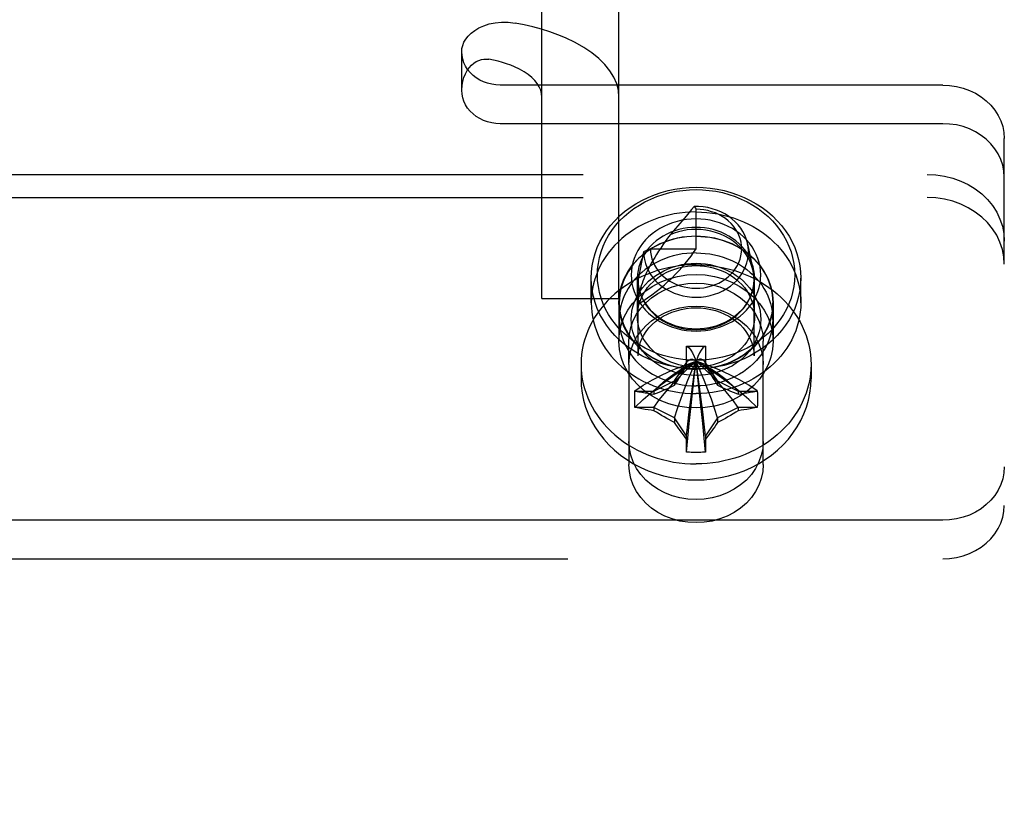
# Model space of a CAD drawing. Header units: inches. Extents: x 0 to 308, y 0 to 199.
# Tile 90 of 139: x 121.11 to 122.71, y 142.72 to 143.98. Entities that reach past the tile are written whole.
import ezdxf

# ---------------------------------------------------------------- set-up
doc = ezdxf.new("R2010")
doc.units = ezdxf.units.IN
doc.header["$LTSCALE"] = 16.920913
doc.header["$MEASUREMENT"] = 0
doc.linetypes.add('HIDDEN', pattern=[0.2, 0.1, -0.1])
doc.layers.add('DEFAULT_2', color=8, linetype='HIDDEN')

msp = doc.modelspace()

# ---------------------------------------------------------------- linework, layer by layer
at = {"layer": 'DEFAULT_2', "color": 8, "linetype": 'HIDDEN'}
for p, q in [((121.9597, 143.5237), (121.9597, 144.8399)), ((122.0847, 143.5237), (122.0847, 144.8399)), ((121.8297, 143.8614), (121.8297, 143.9239)), ((122.6097, 143.8697), (121.8922, 143.8697)), ((122.6097, 143.8072), (121.8922, 143.8072)), ((122.7097, 143.5792), (122.7097, 143.7831)), ((120.3347, 143.725), (122.5847, 143.725)), ((120.3347, 143.6875), (122.5847, 143.6875)), ((122.2065, 143.6729), (122.2097, 143.6684)), ((122.2097, 143.6043), (122.2097, 143.6684)), ((122.1936, 143.6573), (122.173, 143.6334)), ((122.173, 143.6334), (122.1677, 143.6272)), ((122.1357, 143.6043), (122.1247, 143.5993)), ((122.1357, 143.6043), (122.2097, 143.6043)), ((122.2934, 143.6121), (122.3022, 143.5684)), ((122.1247, 143.5993), (122.1157, 143.5543)), ((122.7097, 141.002), (122.7097, 143.5792)), ((122.0397, 143.5168), (122.0397, 143.5568)), ((122.1147, 143.4948), (122.1147, 143.5568)), ((122.3047, 143.4948), (122.3047, 143.5568)), ((122.3797, 143.5168), (122.3797, 143.5568)), ((122.1157, 143.4309), (122.1157, 143.5543)), ((122.3037, 143.4309), (122.3037, 143.5543)), ((121.9597, 143.5237), (122.0847, 143.5237)), ((122.0847, 143.5168), (122.0847, 143.4543)), ((122.0852, 143.4898), (122.0852, 143.5168)), ((122.3342, 143.4898), (122.3342, 143.5168)), ((122.3347, 143.5168), (122.3347, 143.4543)), ((122.1007, 143.4168), (122.1007, 143.4543)), ((122.1942, 143.4453), (122.1942, 143.4463)), ((122.1942, 143.4463), (122.2251, 143.4463)), ((122.1942, 143.4144), (122.1942, 143.4453)), ((122.2251, 143.4463), (122.2252, 143.4453)), ((122.2252, 143.4453), (122.2252, 143.4144)), ((122.3187, 143.4168), (122.3187, 143.4543)), ((122.0232, 143.4168), (122.0232, 143.3935)), ((122.1007, 143.4168), (122.1007, 143.2544)), ((122.1748, 143.3904), (122.1947, 143.4203)), ((122.1942, 143.4195), (122.1947, 143.4203)), ((122.2072, 143.421), (122.2097, 143.4221)), ((122.2084, 143.4215), (122.2097, 143.4221)), ((122.2121, 143.421), (122.2097, 143.4221)), ((122.2446, 143.3904), (122.2246, 143.4203)), ((122.2252, 143.4195), (122.2246, 143.4203)), ((122.3187, 143.2544), (122.3187, 143.4168)), ((122.3962, 143.4168), (122.3962, 143.3935)), ((122.1412, 143.3736), (122.1748, 143.3904)), ((122.1748, 143.3904), (122.1759, 143.3922)), ((122.1748, 143.3904), (122.1748, 143.3829)), ((122.2446, 143.3904), (122.2434, 143.3922)), ((122.2446, 143.3904), (122.2446, 143.3829)), ((122.2446, 143.3904), (122.2782, 143.3736)), ((122.1104, 143.3737), (122.1114, 143.3736)), ((122.1114, 143.3736), (122.1412, 143.3736)), ((122.1412, 143.3736), (122.1412, 143.3685)), ((122.2782, 143.3736), (122.2782, 143.3685)), ((122.2782, 143.3736), (122.308, 143.3736)), ((122.308, 143.3736), (122.3089, 143.3737)), ((122.1114, 143.3467), (122.1104, 143.347)), ((122.1412, 143.3467), (122.1114, 143.3467)), ((122.1412, 143.3467), (122.1412, 143.3417)), ((122.1748, 143.3299), (122.1412, 143.3467)), ((122.2782, 143.3467), (122.2446, 143.3299)), ((122.2782, 143.3467), (122.2782, 143.3417)), ((122.308, 143.3467), (122.2782, 143.3467)), ((122.3089, 143.347), (122.308, 143.3467)), ((122.1748, 143.3299), (122.1748, 143.3224)), ((122.1942, 143.3008), (122.1748, 143.3299)), ((122.2446, 143.3299), (122.2252, 143.3008)), ((122.2446, 143.3299), (122.2446, 143.3224)), ((122.1942, 143.275), (122.1942, 143.3008)), ((122.2252, 143.3008), (122.2252, 143.275)), ((122.1942, 143.2744), (122.1942, 143.275)), ((122.2252, 143.275), (122.2251, 143.2744)), ((122.6097, 143.1639), (120.3097, 143.1639)), ((120.3097, 143.1014), (122.6097, 143.1014))]:
    msp.add_line(p, q, dxfattribs=at)
for points in [[(121.8297, 143.9239), (121.83, 143.929), (121.8313, 143.9341), (121.8333, 143.9392), (121.8362, 143.9443), (121.8401, 143.9493), (121.845, 143.9541), (121.8508, 143.9586), (121.8576, 143.9627), (121.8654, 143.9662), (121.8741, 143.969), (121.8838, 143.971), (121.8942, 143.972), (121.9049, 143.9718), (121.9161, 143.9704)], [(121.9977, 143.9464), (121.9854, 143.9514), (121.9726, 143.9561), (121.9591, 143.9603), (121.9452, 143.9641), (121.9309, 143.9675), (121.9161, 143.9704)], [(122.0847, 143.8505), (122.0837, 143.8614), (122.081, 143.8721), (122.0764, 143.8827), (122.07, 143.8931), (122.0619, 143.9031), (122.0521, 143.9128), (122.0407, 143.922), (122.0278, 143.9308), (122.0135, 143.9389), (121.9977, 143.9464)], [(121.8922, 143.8697), (121.8851, 143.8701), (121.8783, 143.8711), (121.8715, 143.8728), (121.865, 143.8751), (121.8589, 143.878), (121.8532, 143.8815), (121.848, 143.8856), (121.8433, 143.8901), (121.8392, 143.8951), (121.8359, 143.9004), (121.8332, 143.906), (121.8312, 143.9118), (121.8301, 143.9178), (121.8297, 143.9239)], [(121.8297, 143.8614), (121.8302, 143.8689), (121.8313, 143.8758), (121.8332, 143.8823), (121.8356, 143.8881), (121.8385, 143.8934), (121.8417, 143.898), (121.8454, 143.902), (121.8492, 143.9053), (121.8532, 143.908), (121.8574, 143.9099), (121.8615, 143.9113), (121.8657, 143.912), (121.8697, 143.9121), (121.8737, 143.9116)], [(121.9153, 143.8994), (121.9091, 143.902), (121.9025, 143.9043), (121.8957, 143.9065), (121.8886, 143.9084), (121.8813, 143.9101), (121.8737, 143.9116)], [(121.9597, 143.8505), (121.9592, 143.856), (121.9578, 143.8615), (121.9554, 143.8669), (121.9522, 143.8722), (121.9481, 143.8773), (121.9431, 143.8823), (121.9373, 143.887), (121.9307, 143.8914), (121.9234, 143.8955), (121.9153, 143.8994)], [(121.8922, 143.8072), (121.8851, 143.8076), (121.8783, 143.8086), (121.8715, 143.8103), (121.865, 143.8126), (121.8589, 143.8155), (121.8532, 143.819), (121.848, 143.8231), (121.8433, 143.8276), (121.8392, 143.8326), (121.8359, 143.8379), (121.8332, 143.8435), (121.8312, 143.8493), (121.8301, 143.8553), (121.8297, 143.8614)], [(122.6097, 143.8697), (122.6209, 143.8692), (122.6319, 143.8676), (122.6427, 143.8649), (122.6531, 143.8612), (122.6629, 143.8565), (122.672, 143.8508), (122.6804, 143.8444), (122.6879, 143.8371), (122.6943, 143.8292), (122.6998, 143.8207), (122.7041, 143.8117), (122.7072, 143.8024), (122.709, 143.7929), (122.7097, 143.7831)], [(122.7097, 143.7206), (122.709, 143.7304), (122.7072, 143.7399), (122.7041, 143.7492), (122.6998, 143.7582), (122.6943, 143.7667), (122.6879, 143.7746), (122.6804, 143.7819), (122.672, 143.7883), (122.6629, 143.794), (122.6531, 143.7987), (122.6427, 143.8024), (122.6319, 143.8051), (122.6209, 143.8067), (122.6097, 143.8072)], [(122.5847, 143.725), (122.5987, 143.7243), (122.6125, 143.7222), (122.626, 143.7189), (122.6389, 143.7142), (122.6512, 143.7084), (122.6626, 143.7013), (122.6731, 143.6932), (122.6824, 143.6842), (122.6905, 143.6743), (122.6973, 143.6637), (122.7026, 143.6525), (122.7065, 143.6408), (122.7089, 143.6289), (122.7097, 143.6167)], [(122.0397, 143.5568), (122.0401, 143.5669), (122.0413, 143.5769), (122.0432, 143.5868), (122.046, 143.5966), (122.0495, 143.6062), (122.0538, 143.6156), (122.0588, 143.6247), (122.0645, 143.6335), (122.0709, 143.6419), (122.078, 143.6499), (122.0856, 143.6575), (122.0939, 143.6646), (122.1026, 143.6712), (122.1119, 143.6773), (122.1217, 143.6828), (122.1318, 143.6877), (122.1424, 143.692), (122.1532, 143.6957), (122.1643, 143.6987), (122.1755, 143.701), (122.1869, 143.7027), (122.1983, 143.7037), (122.2097, 143.704)], [(122.2097, 143.4233), (122.1989, 143.4236), (122.1882, 143.4245), (122.1775, 143.4261), (122.1669, 143.4283), (122.1565, 143.4311), (122.1463, 143.4346), (122.1364, 143.4386), (122.1269, 143.4433), (122.1177, 143.4485), (122.1089, 143.4542), (122.1007, 143.4604), (122.0929, 143.4671), (122.0857, 143.4742), (122.0791, 143.4818), (122.0731, 143.4897), (122.0677, 143.4979), (122.063, 143.5065), (122.0589, 143.5153), (122.0556, 143.5244), (122.053, 143.5336), (122.0512, 143.5429), (122.05, 143.5523), (122.0497, 143.5618), (122.05, 143.5713), (122.0512, 143.5807), (122.053, 143.5901), (122.0556, 143.5993), (122.0589, 143.6083), (122.063, 143.6171), (122.0677, 143.6257), (122.0731, 143.634), (122.0791, 143.6419), (122.0857, 143.6494), (122.0929, 143.6566), (122.1007, 143.6633), (122.1089, 143.6695), (122.1177, 143.6752), (122.1268, 143.6804), (122.1364, 143.685), (122.1463, 143.6891), (122.1565, 143.6925), (122.1669, 143.6954), (122.1775, 143.6976), (122.1882, 143.6991), (122.1989, 143.7001), (122.2097, 143.7004)], [(122.2097, 143.704), (122.2211, 143.7037), (122.2325, 143.7027), (122.2438, 143.701), (122.2551, 143.6987), (122.2661, 143.6957), (122.277, 143.692), (122.2875, 143.6877), (122.2977, 143.6828), (122.3074, 143.6773), (122.3167, 143.6712), (122.3255, 143.6646), (122.3337, 143.6575), (122.3414, 143.6499), (122.3484, 143.6419), (122.3548, 143.6335), (122.3605, 143.6247), (122.3655, 143.6156), (122.3698, 143.6062), (122.3733, 143.5966), (122.3761, 143.5868), (122.3781, 143.5769), (122.3793, 143.5669), (122.3797, 143.5568)], [(122.2097, 143.7004), (122.2204, 143.7001), (122.2311, 143.6991), (122.2418, 143.6976), (122.2524, 143.6954), (122.2628, 143.6925), (122.273, 143.6891), (122.2829, 143.685), (122.2925, 143.6804), (122.3017, 143.6752), (122.3104, 143.6695), (122.3187, 143.6633), (122.3264, 143.6566), (122.3336, 143.6494), (122.3403, 143.6419), (122.3463, 143.634), (122.3516, 143.6257), (122.3564, 143.6171), (122.3604, 143.6083), (122.3637, 143.5993), (122.3663, 143.5901), (122.3682, 143.5807), (122.3693, 143.5713), (122.3697, 143.5618), (122.3693, 143.5524), (122.3682, 143.5429), (122.3663, 143.5336), (122.3637, 143.5244), (122.3604, 143.5153), (122.3564, 143.5065), (122.3517, 143.4979), (122.3463, 143.4897), (122.3403, 143.4818), (122.3336, 143.4742), (122.3264, 143.4671), (122.3187, 143.4604), (122.3104, 143.4542), (122.3017, 143.4485), (122.2925, 143.4433), (122.2829, 143.4386), (122.273, 143.4346), (122.2628, 143.4311), (122.2524, 143.4283), (122.2418, 143.4261), (122.2311, 143.4245), (122.2204, 143.4236), (122.2097, 143.4233)], [(122.7097, 143.5792), (122.7089, 143.5914), (122.7065, 143.6033), (122.7026, 143.615), (122.6973, 143.6262), (122.6905, 143.6368), (122.6824, 143.6467), (122.6731, 143.6557), (122.6626, 143.6638), (122.6512, 143.6709), (122.6389, 143.6767), (122.626, 143.6814), (122.6125, 143.6847), (122.5987, 143.6868), (122.5847, 143.6875)], [(122.1357, 143.6043), (122.1359, 143.5988), (122.1367, 143.5934), (122.1381, 143.588), (122.14, 143.5827), (122.1424, 143.5775), (122.1454, 143.5726), (122.1489, 143.5678), (122.1528, 143.5634), (122.1571, 143.5592), (122.1619, 143.5554), (122.167, 143.552), (122.1724, 143.549), (122.1781, 143.5464), (122.1841, 143.5442), (122.1902, 143.5425), (122.1965, 143.5413), (122.203, 143.5405), (122.2094, 143.5402), (122.2159, 143.5405), (122.2223, 143.5412), (122.2286, 143.5424), (122.2348, 143.544), (122.2407, 143.5462), (122.2465, 143.5487), (122.2519, 143.5517), (122.2571, 143.5551), (122.2619, 143.5589), (122.2662, 143.563), (122.2702, 143.5674), (122.2737, 143.5721), (122.2767, 143.5771), (122.2791, 143.5823), (122.2811, 143.5876), (122.2825, 143.5931), (122.2834, 143.5986), (122.2837, 143.6042), (122.2834, 143.6098), (122.2826, 143.6153), (122.2812, 143.6208), (122.2792, 143.6262), (122.2768, 143.6313), (122.2738, 143.6363), (122.2703, 143.641), (122.2664, 143.6455), (122.262, 143.6496), (122.2573, 143.6534), (122.2522, 143.6568), (122.2467, 143.6598), (122.241, 143.6624), (122.235, 143.6645), (122.2289, 143.6662), (122.2225, 143.6674), (122.2162, 143.6682), (122.2097, 143.6684)], [(122.2065, 143.6729), (122.2025, 143.668), (122.1982, 143.6628), (122.1936, 143.6573)], [(122.2934, 143.6121), (122.293, 143.6139), (122.2912, 143.6202), (122.2887, 143.6263), (122.2857, 143.6323), (122.2821, 143.6379), (122.2779, 143.6433), (122.2731, 143.6483), (122.2679, 143.653), (122.2622, 143.6572), (122.2562, 143.661), (122.2497, 143.6643), (122.243, 143.6671), (122.236, 143.6693), (122.2288, 143.6711), (122.2214, 143.6723), (122.2139, 143.6729), (122.2065, 143.6729)], [(122.2097, 143.664), (122.2008, 143.6638), (122.1919, 143.6632), (122.1831, 143.6622), (122.1743, 143.6608), (122.1657, 143.659), (122.1571, 143.6568), (122.1487, 143.6543), (122.1405, 143.6513), (122.1325, 143.648), (122.1247, 143.6443), (122.1171, 143.6403), (122.1097, 143.6359), (122.1027, 143.6312), (122.0959, 143.6262), (122.0895, 143.6209), (122.0833, 143.6153), (122.0776, 143.6095), (122.0721, 143.6034), (122.0671, 143.597), (122.0624, 143.5904), (122.0582, 143.5837), (122.0544, 143.5767), (122.051, 143.5696), (122.048, 143.5623), (122.0455, 143.5549), (122.0434, 143.5474), (122.0418, 143.5399), (122.0406, 143.5322), (122.0399, 143.5245), (122.0397, 143.5168)], [(122.2097, 143.6528), (122.202, 143.6525), (122.1944, 143.6518), (122.1867, 143.6506), (122.1791, 143.6488), (122.1716, 143.6466), (122.1644, 143.6439), (122.1574, 143.6407), (122.1507, 143.637), (122.1443, 143.633), (122.1384, 143.6286), (122.1328, 143.6238), (122.1277, 143.6186), (122.123, 143.6131), (122.1188, 143.6074), (122.1151, 143.6014), (122.112, 143.5951), (122.1094, 143.5887), (122.1073, 143.5821), (122.1058, 143.5754), (122.105, 143.5686), (122.1047, 143.5618), (122.105, 143.555), (122.1058, 143.5482), (122.1073, 143.5415), (122.1094, 143.535), (122.112, 143.5285), (122.1151, 143.5223), (122.1188, 143.5163), (122.123, 143.5105), (122.1277, 143.505), (122.1328, 143.4999), (122.1384, 143.4951), (122.1443, 143.4906), (122.1507, 143.4866), (122.1574, 143.483), (122.1644, 143.4798), (122.1717, 143.4771), (122.1791, 143.4748), (122.1867, 143.4731), (122.1944, 143.4719), (122.202, 143.4711), (122.2097, 143.4709)], [(122.2097, 143.664), (122.2186, 143.6638), (122.2274, 143.6632), (122.2363, 143.6622), (122.245, 143.6608), (122.2537, 143.659), (122.2622, 143.6568), (122.2706, 143.6543), (122.2788, 143.6513), (122.2868, 143.648), (122.2947, 143.6443), (122.3023, 143.6403), (122.3096, 143.6359), (122.3167, 143.6312), (122.3234, 143.6262), (122.3299, 143.6209), (122.336, 143.6153), (122.3418, 143.6095), (122.3472, 143.6034), (122.3522, 143.597), (122.3569, 143.5904), (122.3611, 143.5837), (122.365, 143.5767), (122.3684, 143.5696), (122.3713, 143.5623), (122.3739, 143.5549), (122.376, 143.5474), (122.3776, 143.5399), (122.3787, 143.5322), (122.3794, 143.5245), (122.3797, 143.5168)], [(122.2097, 143.4709), (122.2173, 143.4711), (122.225, 143.4719), (122.2326, 143.4731), (122.2402, 143.4748), (122.2477, 143.4771), (122.2549, 143.4798), (122.262, 143.483), (122.2687, 143.4866), (122.275, 143.4906), (122.281, 143.4951), (122.2865, 143.4999), (122.2917, 143.505), (122.2963, 143.5105), (122.3005, 143.5163), (122.3042, 143.5223), (122.3074, 143.5285), (122.31, 143.535), (122.312, 143.5416), (122.3135, 143.5483), (122.3144, 143.555), (122.3147, 143.5618), (122.3144, 143.5686), (122.3135, 143.5754), (122.312, 143.5821), (122.31, 143.5887), (122.3074, 143.5951), (122.3042, 143.6014), (122.3005, 143.6074), (122.2963, 143.6132), (122.2917, 143.6186), (122.2865, 143.6238), (122.281, 143.6286), (122.275, 143.633), (122.2687, 143.6371), (122.2619, 143.6407), (122.2549, 143.6439), (122.2477, 143.6466), (122.2402, 143.6488), (122.2326, 143.6506), (122.225, 143.6518), (122.2173, 143.6525), (122.2097, 143.6528)], [(122.2097, 143.6391), (122.2027, 143.6389), (122.1958, 143.6382), (122.1889, 143.6371), (122.182, 143.6355), (122.1753, 143.6335), (122.1687, 143.6311), (122.1624, 143.6282), (122.1563, 143.6249), (122.1505, 143.6212), (122.1451, 143.6172), (122.1401, 143.6129), (122.1355, 143.6082), (122.1312, 143.6033), (122.1275, 143.598), (122.1241, 143.5926), (122.1213, 143.5869), (122.1189, 143.5811), (122.1171, 143.5752), (122.1157, 143.5691), (122.1149, 143.563), (122.1147, 143.5568)], [(122.2097, 143.6357), (122.2025, 143.6355), (122.1954, 143.6348), (122.1882, 143.6336), (122.1812, 143.6319), (122.1743, 143.6298), (122.1677, 143.6272)], [(122.3047, 143.5568), (122.3044, 143.563), (122.3036, 143.5691), (122.3023, 143.5752), (122.3004, 143.5811), (122.2981, 143.5869), (122.2952, 143.5926), (122.2919, 143.5981), (122.2881, 143.6033), (122.2839, 143.6082), (122.2792, 143.6129), (122.2742, 143.6172), (122.2688, 143.6212), (122.263, 143.6249), (122.257, 143.6282), (122.2506, 143.6311), (122.2441, 143.6335), (122.2373, 143.6355), (122.2305, 143.6371), (122.2235, 143.6382), (122.2166, 143.6389), (122.2097, 143.6391)], [(122.3022, 143.5684), (122.3004, 143.5755), (122.298, 143.5823), (122.2948, 143.5888), (122.291, 143.5951), (122.2866, 143.6011), (122.2815, 143.6068), (122.276, 143.612), (122.2699, 143.6168), (122.2633, 143.6212), (122.2564, 143.625), (122.2491, 143.6282), (122.2415, 143.6309), (122.2337, 143.633), (122.2257, 143.6345), (122.2177, 143.6354), (122.2097, 143.6357)], [(122.0847, 143.5168), (122.0856, 143.53), (122.0883, 143.5427), (122.0928, 143.5552), (122.099, 143.5671), (122.1068, 143.5783), (122.1161, 143.5886), (122.1268, 143.5978), (122.1387, 143.6059), (122.1516, 143.6127), (122.1653, 143.618), (122.1798, 143.6219), (122.1946, 143.6243), (122.2097, 143.6251), (122.2247, 143.6243), (122.2396, 143.6219), (122.254, 143.618), (122.2678, 143.6127), (122.2807, 143.6059), (122.2926, 143.5978), (122.3032, 143.5886), (122.3125, 143.5783), (122.3203, 143.5671), (122.3265, 143.5552), (122.331, 143.5427), (122.3337, 143.53), (122.3347, 143.5168)], [(122.2097, 143.6246), (122.2021, 143.6244), (122.1947, 143.6239), (122.1872, 143.6229), (122.1799, 143.6215), (122.1726, 143.6198), (122.1655, 143.6176), (122.1586, 143.6151), (122.1518, 143.6123), (122.1453, 143.6091), (122.1389, 143.6056), (122.1329, 143.6017), (122.1271, 143.5975), (122.1216, 143.5931), (122.1165, 143.5883), (122.1117, 143.5833), (122.1072, 143.5781), (122.1031, 143.5726), (122.0994, 143.5669), (122.0961, 143.5611), (122.0933, 143.5551), (122.0908, 143.5489), (122.0888, 143.5426), (122.0872, 143.5363), (122.0861, 143.5298), (122.0854, 143.5233), (122.0852, 143.5168)], [(122.1677, 143.6272), (122.1636, 143.6216), (122.1597, 143.6162), (122.156, 143.6108), (122.1524, 143.6055), (122.149, 143.6003), (122.1457, 143.5953), (122.1426, 143.5903), (122.1398, 143.5855), (122.1371, 143.5808), (122.1347, 143.5764), (122.1324, 143.572), (122.1303, 143.5678), (122.1284, 143.5637), (122.1266, 143.5597), (122.125, 143.5558), (122.1235, 143.552), (122.1221, 143.5482), (122.1209, 143.5444), (122.1197, 143.5406), (122.1187, 143.5367), (122.1178, 143.5329), (122.117, 143.5291), (122.1164, 143.5253), (122.116, 143.5215), (122.1158, 143.5179), (122.1157, 143.5143)], [(122.2097, 143.6246), (122.2172, 143.6244), (122.2247, 143.6239), (122.2321, 143.6229), (122.2395, 143.6215), (122.2467, 143.6198), (122.2538, 143.6176), (122.2608, 143.6151), (122.2675, 143.6123), (122.2741, 143.6091), (122.2804, 143.6056), (122.2864, 143.6017), (122.2922, 143.5975), (122.2977, 143.5931), (122.3029, 143.5883), (122.3077, 143.5833), (122.3121, 143.5781), (122.3162, 143.5726), (122.3199, 143.5669), (122.3232, 143.5611), (122.3261, 143.5551), (122.3285, 143.5489), (122.3306, 143.5426), (122.3321, 143.5363), (122.3333, 143.5298), (122.3339, 143.5233), (122.3342, 143.5168)], [(122.1157, 143.5143), (122.1234, 143.5194), (122.1309, 143.5246), (122.1381, 143.5298), (122.1451, 143.5352), (122.1519, 143.5406), (122.1584, 143.546), (122.1647, 143.5516), (122.1707, 143.5572), (122.1765, 143.5629), (122.182, 143.5687), (122.1873, 143.5745), (122.1923, 143.5803), (122.197, 143.5863), (122.2015, 143.5922), (122.2057, 143.5983), (122.2097, 143.6043)], [(122.1247, 143.5993), (122.125, 143.593), (122.1259, 143.5867), (122.1275, 143.5805), (122.1297, 143.5743), (122.1326, 143.5683), (122.136, 143.5626), (122.1401, 143.5571), (122.1446, 143.552), (122.1497, 143.5472), (122.1552, 143.5428), (122.1612, 143.5389), (122.1675, 143.5354), (122.1741, 143.5325), (122.1811, 143.53), (122.1882, 143.5281), (122.1955, 143.5268), (122.203, 143.526), (122.2104, 143.5257), (122.2179, 143.5261), (122.2253, 143.527), (122.2326, 143.5285), (122.2397, 143.5305), (122.2466, 143.533), (122.2532, 143.5361), (122.2594, 143.5397), (122.2653, 143.5437), (122.2707, 143.5482), (122.2757, 143.553), (122.2801, 143.5582), (122.2841, 143.5637), (122.2874, 143.5695), (122.2901, 143.5756), (122.2922, 143.5818), (122.2937, 143.5881), (122.2945, 143.5946), (122.2946, 143.6011), (122.2941, 143.6075), (122.2934, 143.6121)], [(122.2097, 143.5976), (122.2021, 143.5974), (122.1947, 143.5969), (122.1872, 143.5959), (122.1799, 143.5945), (122.1726, 143.5928), (122.1655, 143.5906), (122.1586, 143.5881), (122.1518, 143.5853), (122.1453, 143.5821), (122.1389, 143.5786), (122.1329, 143.5747), (122.1271, 143.5705), (122.1216, 143.5661), (122.1165, 143.5613), (122.1117, 143.5563), (122.1072, 143.5511), (122.1031, 143.5456), (122.0994, 143.5399), (122.0961, 143.5341), (122.0933, 143.5281), (122.0908, 143.5219), (122.0888, 143.5156), (122.0872, 143.5093), (122.0861, 143.5028), (122.0854, 143.4963), (122.0852, 143.4898)], [(122.2097, 143.5976), (122.2172, 143.5974), (122.2247, 143.5969), (122.2321, 143.5959), (122.2395, 143.5945), (122.2467, 143.5928), (122.2538, 143.5906), (122.2608, 143.5881), (122.2675, 143.5853), (122.2741, 143.5821), (122.2804, 143.5786), (122.2864, 143.5747), (122.2922, 143.5705), (122.2977, 143.5661), (122.3029, 143.5613), (122.3077, 143.5563), (122.3121, 143.5511), (122.3162, 143.5456), (122.3199, 143.5399), (122.3232, 143.5341), (122.3261, 143.5281), (122.3285, 143.5219), (122.3306, 143.5156), (122.3321, 143.5093), (122.3333, 143.5028), (122.3339, 143.4963), (122.3342, 143.4898)], [(122.2097, 143.5783), (122.2005, 143.5781), (122.1914, 143.5776), (122.1823, 143.5766), (122.1733, 143.5752), (122.1644, 143.5735), (122.1555, 143.5714), (122.1468, 143.5689), (122.1383, 143.566), (122.1299, 143.5628), (122.1218, 143.5593), (122.1138, 143.5554), (122.1061, 143.5511), (122.0986, 143.5466), (122.0914, 143.5417), (122.0844, 143.5365), (122.0778, 143.531), (122.0715, 143.5253), (122.0655, 143.5193), (122.0599, 143.513), (122.0546, 143.5066), (122.0497, 143.4999), (122.0452, 143.493), (122.0411, 143.4859), (122.0374, 143.4786), (122.0341, 143.4712), (122.0312, 143.4637), (122.0288, 143.4561), (122.0268, 143.4483), (122.0252, 143.4405), (122.0241, 143.4327), (122.0234, 143.4248), (122.0232, 143.4168)], [(122.2097, 143.3989), (122.202, 143.3991), (122.1944, 143.3999), (122.1867, 143.4011), (122.1791, 143.4028), (122.1717, 143.4051), (122.1644, 143.4078), (122.1574, 143.411), (122.1507, 143.4146), (122.1443, 143.4186), (122.1384, 143.4231), (122.1328, 143.4279), (122.1277, 143.433), (122.123, 143.4385), (122.1188, 143.4443), (122.1151, 143.4503), (122.112, 143.4565), (122.1094, 143.463), (122.1073, 143.4695), (122.1058, 143.4762), (122.105, 143.483), (122.1047, 143.4898), (122.105, 143.4966), (122.1058, 143.5034), (122.1073, 143.5101), (122.1094, 143.5167), (122.112, 143.5231), (122.1151, 143.5294), (122.1188, 143.5354), (122.123, 143.5411), (122.1277, 143.5466), (122.1328, 143.5518), (122.1384, 143.5566), (122.1443, 143.561), (122.1507, 143.565), (122.1574, 143.5687), (122.1644, 143.5719), (122.1716, 143.5746), (122.1791, 143.5768), (122.1867, 143.5786), (122.1944, 143.5798), (122.202, 143.5805), (122.2097, 143.5808)], [(122.1147, 143.4948), (122.1149, 143.501), (122.1157, 143.5071), (122.1171, 143.5132), (122.1189, 143.5191), (122.1213, 143.5249), (122.1241, 143.5306), (122.1275, 143.536), (122.1312, 143.5413), (122.1355, 143.5462), (122.1401, 143.5509), (122.1451, 143.5552), (122.1505, 143.5592), (122.1563, 143.5629), (122.1624, 143.5662), (122.1687, 143.5691), (122.1753, 143.5715), (122.182, 143.5735), (122.1889, 143.5751), (122.1958, 143.5762), (122.2027, 143.5769), (122.2097, 143.5771)], [(122.2097, 143.5808), (122.2173, 143.5805), (122.225, 143.5798), (122.2326, 143.5786), (122.2402, 143.5768), (122.2477, 143.5746), (122.2549, 143.5719), (122.2619, 143.5687), (122.2687, 143.5651), (122.275, 143.561), (122.281, 143.5566), (122.2865, 143.5518), (122.2917, 143.5466), (122.2963, 143.5412), (122.3005, 143.5354), (122.3042, 143.5294), (122.3074, 143.5231), (122.31, 143.5167), (122.312, 143.5101), (122.3135, 143.5034), (122.3144, 143.4966), (122.3147, 143.4898), (122.3144, 143.483), (122.3135, 143.4763), (122.312, 143.4696), (122.31, 143.463), (122.3074, 143.4565), (122.3042, 143.4503), (122.3005, 143.4443), (122.2963, 143.4385), (122.2917, 143.433), (122.2865, 143.4279), (122.281, 143.4231), (122.275, 143.4186), (122.2687, 143.4146), (122.262, 143.411), (122.2549, 143.4078), (122.2477, 143.4051), (122.2402, 143.4028), (122.2326, 143.4011), (122.225, 143.3999), (122.2173, 143.3991), (122.2097, 143.3989)], [(122.2097, 143.5783), (122.2188, 143.5781), (122.2279, 143.5776), (122.237, 143.5766), (122.2461, 143.5752), (122.255, 143.5735), (122.2638, 143.5714), (122.2725, 143.5689), (122.281, 143.566), (122.2894, 143.5628), (122.2976, 143.5593), (122.3055, 143.5554), (122.3133, 143.5511), (122.3208, 143.5466), (122.328, 143.5417), (122.3349, 143.5365), (122.3415, 143.531), (122.3479, 143.5253), (122.3538, 143.5193), (122.3595, 143.513), (122.3647, 143.5066), (122.3696, 143.4999), (122.3741, 143.493), (122.3783, 143.4859), (122.382, 143.4786), (122.3853, 143.4712), (122.3881, 143.4637), (122.3906, 143.4561), (122.3926, 143.4483), (122.3941, 143.4405), (122.3953, 143.4327), (122.3959, 143.4248), (122.3962, 143.4168)], [(122.2097, 143.5771), (122.2166, 143.5769), (122.2235, 143.5762), (122.2305, 143.5751), (122.2373, 143.5735), (122.2441, 143.5715), (122.2506, 143.5691), (122.257, 143.5662), (122.263, 143.5629), (122.2688, 143.5592), (122.2742, 143.5552), (122.2792, 143.5509), (122.2839, 143.5462), (122.2881, 143.5413), (122.2919, 143.5361), (122.2952, 143.5306), (122.2981, 143.5249), (122.3004, 143.5191), (122.3023, 143.5132), (122.3036, 143.5071), (122.3044, 143.501), (122.3047, 143.4948)], [(122.2097, 143.4096), (122.1983, 143.4099), (122.1869, 143.4109), (122.1755, 143.4126), (122.1643, 143.4149), (122.1532, 143.418), (122.1424, 143.4216), (122.1318, 143.4259), (122.1217, 143.4309), (122.1119, 143.4364), (122.1026, 143.4424), (122.0939, 143.449), (122.0856, 143.4562), (122.078, 143.4637), (122.0709, 143.4718), (122.0645, 143.4802), (122.0588, 143.4889), (122.0538, 143.498), (122.0495, 143.5074), (122.046, 143.517), (122.0432, 143.5268), (122.0413, 143.5367), (122.0401, 143.5468), (122.0397, 143.5568)], [(122.0847, 143.4543), (122.0856, 143.4675), (122.0883, 143.4802), (122.0928, 143.4927), (122.099, 143.5046), (122.1068, 143.5158), (122.1161, 143.5261), (122.1268, 143.5353), (122.1387, 143.5434), (122.1516, 143.5502), (122.1653, 143.5555), (122.1798, 143.5594), (122.1946, 143.5618), (122.2097, 143.5626), (122.2247, 143.5618), (122.2396, 143.5594), (122.254, 143.5555), (122.2678, 143.5502), (122.2807, 143.5434), (122.2926, 143.5353), (122.3032, 143.5261), (122.3125, 143.5158), (122.3203, 143.5046), (122.3265, 143.4927), (122.331, 143.4802), (122.3337, 143.4675), (122.3347, 143.4543)], [(122.1147, 143.5568), (122.1149, 143.5507), (122.1157, 143.5445), (122.1171, 143.5385), (122.1189, 143.5325), (122.1213, 143.5267), (122.1241, 143.521), (122.1275, 143.5156), (122.1313, 143.5104), (122.1355, 143.5054), (122.1401, 143.5008), (122.1452, 143.4964), (122.1506, 143.4924), (122.1563, 143.4888), (122.1624, 143.4855), (122.1687, 143.4826), (122.1753, 143.4801), (122.182, 143.4781), (122.1889, 143.4765), (122.1958, 143.4754), (122.2028, 143.4748), (122.2097, 143.4746)], [(122.3797, 143.5568), (122.3793, 143.5468), (122.3781, 143.5367), (122.3761, 143.5268), (122.3733, 143.517), (122.3698, 143.5074), (122.3655, 143.4981), (122.3605, 143.489), (122.3548, 143.4802), (122.3484, 143.4718), (122.3414, 143.4637), (122.3337, 143.4562), (122.3255, 143.4491), (122.3167, 143.4424), (122.3074, 143.4364), (122.2977, 143.4309), (122.2875, 143.4259), (122.277, 143.4216), (122.2661, 143.418), (122.2551, 143.4149), (122.2438, 143.4126), (122.2325, 143.4109), (122.2211, 143.4099), (122.2097, 143.4096)], [(122.2097, 143.4746), (122.2166, 143.4748), (122.2235, 143.4754), (122.2305, 143.4765), (122.2373, 143.4781), (122.2441, 143.4801), (122.2506, 143.4826), (122.257, 143.4855), (122.263, 143.4888), (122.2688, 143.4924), (122.2742, 143.4964), (122.2792, 143.5008), (122.2839, 143.5054), (122.2881, 143.5104), (122.2919, 143.5156), (122.2952, 143.5211), (122.2981, 143.5267), (122.3004, 143.5325), (122.3023, 143.5385), (122.3036, 143.5445), (122.3044, 143.5507), (122.3047, 143.5568)], [(122.3037, 143.5543), (122.3033, 143.5614), (122.3022, 143.5684)], [(122.1007, 143.4543), (122.1015, 143.4658), (122.1038, 143.4769), (122.1078, 143.4878), (122.1132, 143.4982), (122.12, 143.5079), (122.1281, 143.5169), (122.1374, 143.525), (122.1477, 143.532), (122.159, 143.5379), (122.171, 143.5426), (122.1836, 143.546), (122.1965, 143.548), (122.2097, 143.5487), (122.2228, 143.548), (122.2358, 143.546), (122.2483, 143.5426), (122.2603, 143.5379), (122.2716, 143.532), (122.2819, 143.525), (122.2913, 143.5169), (122.2994, 143.5079), (122.3062, 143.4982), (122.3116, 143.4878), (122.3155, 143.4769), (122.3179, 143.4658), (122.3187, 143.4543)], [(122.1157, 143.5543), (122.116, 143.5472), (122.1171, 143.5401), (122.1189, 143.5332), (122.1214, 143.5264), (122.1245, 143.5198), (122.1283, 143.5135), (122.1328, 143.5075), (122.1378, 143.5019), (122.1434, 143.4966), (122.1494, 143.4918), (122.156, 143.4875), (122.163, 143.4837), (122.1703, 143.4804), (122.1779, 143.4777), (122.1857, 143.4756), (122.1936, 143.4741), (122.2016, 143.4732), (122.2097, 143.4729)], [(122.2097, 143.4729), (122.2177, 143.4732), (122.2257, 143.4741), (122.2337, 143.4756), (122.2415, 143.4777), (122.2491, 143.4804), (122.2564, 143.4837), (122.2633, 143.4875), (122.2699, 143.4918), (122.276, 143.4966), (122.2815, 143.5019), (122.2866, 143.5075), (122.291, 143.5135), (122.2948, 143.5198), (122.298, 143.5264), (122.3004, 143.5332), (122.3022, 143.5401), (122.3033, 143.5472), (122.3037, 143.5543)], [(122.0397, 143.5168), (122.0399, 143.5091), (122.0406, 143.5014), (122.0418, 143.4938), (122.0434, 143.4862), (122.0455, 143.4787), (122.048, 143.4713), (122.051, 143.4641), (122.0544, 143.4569), (122.0582, 143.45), (122.0624, 143.4432), (122.0671, 143.4366), (122.0721, 143.4303), (122.0776, 143.4242), (122.0833, 143.4183), (122.0895, 143.4127), (122.0959, 143.4074), (122.1027, 143.4024), (122.1097, 143.3977), (122.1171, 143.3934), (122.1247, 143.3893), (122.1325, 143.3856), (122.1405, 143.3823), (122.1487, 143.3794), (122.1571, 143.3768), (122.1657, 143.3746), (122.1743, 143.3728), (122.1831, 143.3714), (122.1919, 143.3704), (122.2008, 143.3698), (122.2097, 143.3696)], [(122.3347, 143.5168), (122.3337, 143.5037), (122.331, 143.4909), (122.3265, 143.4784), (122.3203, 143.4665), (122.3125, 143.4553), (122.3032, 143.445), (122.2926, 143.4358), (122.2807, 143.4277), (122.2678, 143.421), (122.254, 143.4156), (122.2396, 143.4117), (122.2247, 143.4094), (122.2097, 143.4086), (122.1946, 143.4094), (122.1798, 143.4117), (122.1653, 143.4156), (122.1516, 143.421), (122.1387, 143.4277), (122.1268, 143.4358), (122.1161, 143.445), (122.1068, 143.4553), (122.099, 143.4665), (122.0928, 143.4784), (122.0883, 143.4909), (122.0856, 143.5037), (122.0847, 143.5168)], [(122.0852, 143.5168), (122.0854, 143.5103), (122.0861, 143.5038), (122.0872, 143.4974), (122.0888, 143.491), (122.0908, 143.4847), (122.0933, 143.4786), (122.0961, 143.4726), (122.0994, 143.4667), (122.1031, 143.461), (122.1072, 143.4556), (122.1117, 143.4503), (122.1165, 143.4453), (122.1216, 143.4406), (122.1271, 143.4361), (122.1329, 143.432), (122.1389, 143.4281), (122.1453, 143.4246), (122.1518, 143.4214), (122.1586, 143.4185), (122.1655, 143.416), (122.1726, 143.4139), (122.1799, 143.4121), (122.1872, 143.4108), (122.1947, 143.4098), (122.2021, 143.4092), (122.2097, 143.409)], [(122.1007, 143.4168), (122.1015, 143.4283), (122.1038, 143.4394), (122.1078, 143.4503), (122.1132, 143.4607), (122.12, 143.4704), (122.1281, 143.4794), (122.1374, 143.4875), (122.1477, 143.4945), (122.159, 143.5004), (122.171, 143.5051), (122.1836, 143.5085), (122.1965, 143.5105), (122.2097, 143.5112), (122.2228, 143.5105), (122.2358, 143.5085), (122.2483, 143.5051), (122.2603, 143.5004), (122.2716, 143.4945), (122.2819, 143.4875), (122.2913, 143.4794), (122.2994, 143.4704), (122.3062, 143.4607), (122.3116, 143.4503), (122.3155, 143.4394), (122.3179, 143.4283), (122.3187, 143.4168)], [(122.1157, 143.4309), (122.1161, 143.4379), (122.1172, 143.4448), (122.1191, 143.4516), (122.1217, 143.4581), (122.125, 143.4644), (122.1288, 143.4704), (122.1333, 143.4761), (122.1383, 143.4814), (122.1439, 143.4863), (122.1499, 143.4907), (122.1564, 143.4948), (122.1632, 143.4983), (122.1704, 143.5014), (122.1779, 143.5039), (122.1856, 143.506), (122.1935, 143.5074), (122.2016, 143.5083), (122.2097, 143.5086)], [(122.3797, 143.5168), (122.3794, 143.5091), (122.3787, 143.5014), (122.3776, 143.4938), (122.376, 143.4862), (122.3739, 143.4787), (122.3713, 143.4713), (122.3684, 143.4641), (122.365, 143.4569), (122.3611, 143.45), (122.3569, 143.4432), (122.3522, 143.4366), (122.3472, 143.4303), (122.3418, 143.4242), (122.336, 143.4183), (122.3299, 143.4127), (122.3234, 143.4074), (122.3167, 143.4024), (122.3096, 143.3977), (122.3023, 143.3934), (122.2947, 143.3893), (122.2868, 143.3856), (122.2788, 143.3823), (122.2706, 143.3794), (122.2622, 143.3768), (122.2537, 143.3746), (122.245, 143.3728), (122.2363, 143.3714), (122.2274, 143.3704), (122.2186, 143.3698), (122.2097, 143.3696)], [(122.3342, 143.5168), (122.3339, 143.5103), (122.3333, 143.5038), (122.3321, 143.4974), (122.3306, 143.491), (122.3285, 143.4847), (122.3261, 143.4786), (122.3232, 143.4726), (122.3199, 143.4667), (122.3162, 143.461), (122.3121, 143.4556), (122.3077, 143.4503), (122.3029, 143.4453), (122.2977, 143.4406), (122.2922, 143.4361), (122.2864, 143.432), (122.2804, 143.4281), (122.2741, 143.4246), (122.2675, 143.4214), (122.2608, 143.4185), (122.2538, 143.416), (122.2467, 143.4139), (122.2395, 143.4121), (122.2321, 143.4108), (122.2247, 143.4098), (122.2172, 143.4092), (122.2097, 143.409)], [(122.2097, 143.5086), (122.2177, 143.5083), (122.2258, 143.5074), (122.2337, 143.506), (122.2414, 143.504), (122.2489, 143.5014), (122.2561, 143.4984), (122.2629, 143.4948), (122.2694, 143.4908), (122.2754, 143.4863), (122.281, 143.4814), (122.286, 143.4761), (122.2905, 143.4704), (122.2944, 143.4644), (122.2977, 143.4581), (122.3003, 143.4516), (122.3021, 143.4448), (122.3033, 143.4379), (122.3037, 143.4309)], [(122.2097, 143.4126), (122.2028, 143.4128), (122.1958, 143.4134), (122.1889, 143.4145), (122.182, 143.4161), (122.1753, 143.4181), (122.1687, 143.4206), (122.1624, 143.4235), (122.1563, 143.4268), (122.1506, 143.4304), (122.1452, 143.4344), (122.1401, 143.4388), (122.1355, 143.4434), (122.1313, 143.4484), (122.1275, 143.4536), (122.1241, 143.459), (122.1213, 143.4647), (122.1189, 143.4705), (122.1171, 143.4765), (122.1157, 143.4825), (122.1149, 143.4887), (122.1147, 143.4948)], [(122.3047, 143.4948), (122.3044, 143.4887), (122.3036, 143.4825), (122.3023, 143.4765), (122.3004, 143.4705), (122.2981, 143.4647), (122.2952, 143.4591), (122.2919, 143.4536), (122.2881, 143.4484), (122.2839, 143.4434), (122.2792, 143.4388), (122.2742, 143.4344), (122.2688, 143.4304), (122.263, 143.4268), (122.257, 143.4235), (122.2506, 143.4206), (122.2441, 143.4181), (122.2373, 143.4161), (122.2305, 143.4145), (122.2235, 143.4134), (122.2166, 143.4128), (122.2097, 143.4126)], [(122.0852, 143.4898), (122.0854, 143.4833), (122.0861, 143.4768), (122.0872, 143.4704), (122.0888, 143.464), (122.0908, 143.4577), (122.0933, 143.4516), (122.0961, 143.4456), (122.0994, 143.4397), (122.1031, 143.434), (122.1072, 143.4286), (122.1117, 143.4233), (122.1165, 143.4183), (122.1216, 143.4136), (122.1271, 143.4091), (122.1329, 143.405), (122.1389, 143.4011), (122.1453, 143.3976), (122.1518, 143.3944), (122.1586, 143.3915), (122.1655, 143.389), (122.1726, 143.3869), (122.1799, 143.3851), (122.1872, 143.3838), (122.1947, 143.3828), (122.2021, 143.3822), (122.2097, 143.382)], [(122.3342, 143.4898), (122.3339, 143.4833), (122.3333, 143.4768), (122.3321, 143.4704), (122.3306, 143.464), (122.3285, 143.4577), (122.3261, 143.4516), (122.3232, 143.4456), (122.3199, 143.4397), (122.3162, 143.434), (122.3121, 143.4286), (122.3077, 143.4233), (122.3029, 143.4183), (122.2977, 143.4136), (122.2922, 143.4091), (122.2864, 143.405), (122.2804, 143.4011), (122.2741, 143.3976), (122.2675, 143.3944), (122.2608, 143.3915), (122.2538, 143.389), (122.2467, 143.3869), (122.2395, 143.3851), (122.2321, 143.3838), (122.2247, 143.3828), (122.2172, 143.3822), (122.2097, 143.382)], [(122.3347, 143.4543), (122.3337, 143.4412), (122.331, 143.4284), (122.3265, 143.4159), (122.3203, 143.404), (122.3125, 143.3928), (122.3032, 143.3825), (122.2926, 143.3733), (122.2807, 143.3652), (122.2678, 143.3585), (122.254, 143.3531), (122.2396, 143.3492), (122.2247, 143.3469), (122.2097, 143.3461), (122.1946, 143.3469), (122.1798, 143.3492), (122.1653, 143.3531), (122.1516, 143.3585), (122.1387, 143.3652), (122.1268, 143.3733), (122.1161, 143.3825), (122.1068, 143.3928), (122.099, 143.404), (122.0928, 143.4159), (122.0883, 143.4284), (122.0856, 143.4412), (122.0847, 143.4543)], [(122.1942, 143.4463), (122.1963, 143.4455), (122.1986, 143.4434), (122.2011, 143.44), (122.2038, 143.4353), (122.2066, 143.4294), (122.2097, 143.4221)], [(122.2251, 143.4463), (122.223, 143.4455), (122.2207, 143.4434), (122.2182, 143.44), (122.2155, 143.4353), (122.2127, 143.4294), (122.2097, 143.4221)], [(122.0232, 143.4168), (122.0234, 143.4089), (122.0241, 143.401), (122.0252, 143.3931), (122.0268, 143.3853), (122.0288, 143.3776), (122.0312, 143.3699), (122.0341, 143.3624), (122.0374, 143.355), (122.0411, 143.3478), (122.0452, 143.3407), (122.0497, 143.3338), (122.0546, 143.3271), (122.0599, 143.3206), (122.0655, 143.3144), (122.0715, 143.3084), (122.0778, 143.3026), (122.0844, 143.2972), (122.0914, 143.292), (122.0986, 143.2871), (122.1061, 143.2825), (122.1138, 143.2783), (122.1218, 143.2744), (122.1299, 143.2708), (122.1383, 143.2676), (122.1468, 143.2648), (122.1555, 143.2623), (122.1644, 143.2602), (122.1733, 143.2584), (122.1823, 143.2571), (122.1914, 143.2561), (122.2005, 143.2555), (122.2097, 143.2553)], [(122.1104, 143.3737), (122.1241, 143.3829), (122.1389, 143.3917), (122.1549, 143.4), (122.172, 143.4078), (122.1903, 143.4152), (122.2097, 143.4221)], [(122.1104, 143.347), (122.1241, 143.3598), (122.1389, 143.3726), (122.1549, 143.3852), (122.172, 143.3976), (122.1903, 143.41), (122.2097, 143.4221)], [(122.1412, 143.3467), (122.1506, 143.3596), (122.1608, 143.3724), (122.1719, 143.3851), (122.1837, 143.3976), (122.1963, 143.4099), (122.2097, 143.4221)], [(122.1412, 143.3736), (122.1506, 143.3828), (122.1608, 143.3916), (122.1719, 143.3999), (122.1837, 143.4078), (122.1963, 143.4152), (122.2072, 143.421)], [(122.1748, 143.3299), (122.1796, 143.3452), (122.1848, 143.3605), (122.1904, 143.3758), (122.1964, 143.3912), (122.2028, 143.4066), (122.2097, 143.4221)], [(122.1748, 143.3829), (122.1771, 143.3865), (122.1794, 143.3902), (122.1818, 143.394), (122.1842, 143.3978), (122.1866, 143.4018), (122.1891, 143.4059), (122.1916, 143.4101), (122.1942, 143.4144)], [(122.1759, 143.3922), (122.1796, 143.3973), (122.1848, 143.4035), (122.1904, 143.4092), (122.1964, 143.4141), (122.2028, 143.4185), (122.2084, 143.4215)], [(122.1942, 143.3008), (122.1963, 143.3201), (122.1986, 143.3397), (122.2011, 143.3597), (122.2038, 143.3802), (122.2066, 143.401), (122.2097, 143.4221)], [(122.1942, 143.2744), (122.1963, 143.2973), (122.1986, 143.3209), (122.2011, 143.3452), (122.2038, 143.3701), (122.2066, 143.3958), (122.2097, 143.4221)], [(122.1947, 143.4203), (122.1963, 143.4224), (122.1986, 143.4243), (122.2011, 143.4252), (122.2038, 143.4252), (122.2066, 143.4241), (122.2097, 143.4221)], [(122.2246, 143.4203), (122.223, 143.4224), (122.2207, 143.4243), (122.2182, 143.4252), (122.2155, 143.4252), (122.2127, 143.4241), (122.2097, 143.4221)], [(122.2251, 143.2744), (122.223, 143.2973), (122.2207, 143.3209), (122.2182, 143.3452), (122.2155, 143.3701), (122.2127, 143.3958), (122.2097, 143.4221)], [(122.2252, 143.3008), (122.223, 143.3201), (122.2207, 143.3397), (122.2182, 143.3597), (122.2155, 143.3802), (122.2127, 143.401), (122.2097, 143.4221)], [(122.2446, 143.3299), (122.2398, 143.3452), (122.2345, 143.3605), (122.2289, 143.3758), (122.2229, 143.3912), (122.2165, 143.4066), (122.2097, 143.4221)], [(122.2782, 143.3467), (122.2687, 143.3596), (122.2585, 143.3724), (122.2475, 143.3851), (122.2357, 143.3976), (122.2231, 143.4099), (122.2097, 143.4221)], [(122.3089, 143.3737), (122.2952, 143.3829), (122.2804, 143.3917), (122.2644, 143.4), (122.2473, 143.4078), (122.2291, 143.4152), (122.2097, 143.4221)], [(122.3089, 143.347), (122.2952, 143.3598), (122.2804, 143.3726), (122.2644, 143.3852), (122.2473, 143.3976), (122.2291, 143.41), (122.2097, 143.4221)], [(122.3962, 143.4168), (122.3959, 143.4089), (122.3953, 143.401), (122.3941, 143.3931), (122.3926, 143.3853), (122.3906, 143.3776), (122.3881, 143.3699), (122.3853, 143.3624), (122.382, 143.355), (122.3783, 143.3478), (122.3741, 143.3407), (122.3696, 143.3338), (122.3647, 143.3271), (122.3595, 143.3206), (122.3538, 143.3144), (122.3479, 143.3084), (122.3415, 143.3026), (122.3349, 143.2972), (122.328, 143.292), (122.3208, 143.2871), (122.3133, 143.2825), (122.3055, 143.2783), (122.2976, 143.2744), (122.2894, 143.2708), (122.281, 143.2676), (122.2725, 143.2648), (122.2638, 143.2623), (122.255, 143.2602), (122.2461, 143.2584), (122.237, 143.2571), (122.2279, 143.2561), (122.2188, 143.2555), (122.2097, 143.2553)], [(122.2434, 143.3922), (122.2398, 143.3973), (122.2345, 143.4035), (122.2289, 143.4092), (122.2229, 143.4141), (122.2165, 143.4185), (122.2109, 143.4215)], [(122.2782, 143.3736), (122.2687, 143.3828), (122.2585, 143.3916), (122.2475, 143.3999), (122.2357, 143.4078), (122.2231, 143.4152), (122.2121, 143.421)], [(122.2252, 143.4144), (122.2277, 143.4101), (122.2303, 143.4059), (122.2327, 143.4018), (122.2352, 143.3978), (122.2376, 143.394), (122.2399, 143.3902), (122.2422, 143.3865), (122.2446, 143.3829)], [(122.0232, 143.3935), (122.0236, 143.3819), (122.025, 143.3704), (122.0274, 143.3589), (122.0306, 143.3476), (122.0347, 143.3366), (122.0398, 143.3258), (122.0457, 143.3153), (122.0524, 143.3052), (122.06, 143.2955), (122.0683, 143.2864), (122.0774, 143.2778), (122.0871, 143.2697), (122.0975, 143.2623), (122.1084, 143.2556), (122.1199, 143.2496), (122.1319, 143.2443), (122.1442, 143.2398), (122.1569, 143.236), (122.1699, 143.2331), (122.183, 143.231), (122.1963, 143.2298), (122.2097, 143.2294)], [(122.1412, 143.3685), (122.1454, 143.3702), (122.1496, 143.3718), (122.1538, 143.3736), (122.158, 143.3753), (122.1622, 143.3772), (122.1664, 143.379), (122.1706, 143.3809), (122.1748, 143.3829)], [(122.2097, 143.2294), (122.223, 143.2298), (122.2364, 143.231), (122.2495, 143.2331), (122.2625, 143.2361), (122.2752, 143.2398), (122.2875, 143.2443), (122.2995, 143.2496), (122.3109, 143.2556), (122.3219, 143.2624), (122.3323, 143.2698), (122.342, 143.2778), (122.351, 143.2864), (122.3594, 143.2955), (122.3669, 143.3052), (122.3736, 143.3153), (122.3795, 143.3257), (122.3846, 143.3365), (122.3887, 143.3476), (122.392, 143.3589), (122.3943, 143.3703), (122.3957, 143.3819), (122.3962, 143.3935)], [(122.2446, 143.3829), (122.2488, 143.3809), (122.253, 143.379), (122.2572, 143.3772), (122.2614, 143.3753), (122.2656, 143.3736), (122.2698, 143.3718), (122.274, 143.3702), (122.2782, 143.3685)], [(122.1104, 143.347), (122.1103, 143.3513), (122.1102, 143.3557), (122.1102, 143.3601), (122.1102, 143.3646), (122.1103, 143.3692), (122.1104, 143.3737)], [(122.1114, 143.3736), (122.1168, 143.3725), (122.122, 143.3715), (122.1271, 143.3707), (122.132, 143.3699), (122.1367, 143.3692), (122.1412, 143.3685)], [(122.2782, 143.3685), (122.2827, 143.3692), (122.2874, 143.3699), (122.2923, 143.3707), (122.2973, 143.3715), (122.3025, 143.3725), (122.308, 143.3736)], [(122.3089, 143.3737), (122.3091, 143.3692), (122.3091, 143.3646), (122.3092, 143.3601), (122.3091, 143.3557), (122.3091, 143.3513), (122.3089, 143.347)], [(122.1412, 143.3417), (122.1367, 143.3423), (122.132, 143.343), (122.1271, 143.3438), (122.122, 143.3447), (122.1168, 143.3457), (122.1114, 143.3467)], [(122.308, 143.3467), (122.3025, 143.3457), (122.2973, 143.3447), (122.2923, 143.3438), (122.2874, 143.343), (122.2827, 143.3423), (122.2782, 143.3417)], [(122.1748, 143.3224), (122.1706, 143.3247), (122.1664, 143.327), (122.1622, 143.3293), (122.158, 143.3317), (122.1538, 143.3341), (122.1496, 143.3366), (122.1454, 143.3391), (122.1412, 143.3417)], [(122.2782, 143.3417), (122.274, 143.3391), (122.2698, 143.3366), (122.2656, 143.3341), (122.2614, 143.3317), (122.2572, 143.3293), (122.253, 143.327), (122.2488, 143.3247), (122.2446, 143.3224)], [(122.1942, 143.2958), (122.1916, 143.2992), (122.1891, 143.3025), (122.1866, 143.3058), (122.1842, 143.3092), (122.1818, 143.3125), (122.1794, 143.3158), (122.1771, 143.3191), (122.1748, 143.3224)], [(122.2446, 143.3224), (122.2422, 143.3191), (122.2399, 143.3158), (122.2376, 143.3125), (122.2352, 143.3092), (122.2327, 143.3058), (122.2303, 143.3025), (122.2277, 143.2992), (122.2252, 143.2958)], [(122.3187, 143.2919), (122.3179, 143.2805), (122.3155, 143.2694), (122.3116, 143.2585), (122.3062, 143.2481), (122.2994, 143.2383), (122.2913, 143.2293), (122.2819, 143.2213), (122.2716, 143.2143), (122.2603, 143.2084), (122.2483, 143.2037), (122.2358, 143.2003), (122.2228, 143.1982), (122.2097, 143.1976), (122.1965, 143.1982), (122.1836, 143.2003), (122.171, 143.2037), (122.159, 143.2084), (122.1477, 143.2143), (122.1374, 143.2213), (122.1281, 143.2293), (122.12, 143.2383), (122.1132, 143.2481), (122.1078, 143.2585), (122.1038, 143.2694), (122.1015, 143.2805), (122.1007, 143.2919)], [(122.2097, 143.274), (122.2071, 143.274), (122.2045, 143.274), (122.2019, 143.2741), (122.1993, 143.2742), (122.1968, 143.2743), (122.1942, 143.2744)], [(122.2251, 143.2744), (122.2226, 143.2743), (122.22, 143.2742), (122.2174, 143.2741), (122.2148, 143.274), (122.2123, 143.274), (122.2097, 143.274)], [(122.3187, 143.2544), (122.3179, 143.243), (122.3155, 143.2319), (122.3116, 143.221), (122.3062, 143.2106), (122.2994, 143.2008), (122.2913, 143.1918), (122.2819, 143.1838), (122.2716, 143.1768), (122.2603, 143.1709), (122.2483, 143.1662), (122.2358, 143.1628), (122.2228, 143.1607), (122.2097, 143.1601), (122.1965, 143.1607), (122.1836, 143.1628), (122.171, 143.1662), (122.159, 143.1709), (122.1477, 143.1768), (122.1374, 143.1838), (122.1281, 143.1918), (122.12, 143.2008), (122.1132, 143.2106), (122.1078, 143.221), (122.1038, 143.2319), (122.1015, 143.243), (122.1007, 143.2544)], [(122.7097, 143.2505), (122.709, 143.2408), (122.7072, 143.2313), (122.7041, 143.2219), (122.6998, 143.2129), (122.6943, 143.2044), (122.6879, 143.1965), (122.6804, 143.1893), (122.672, 143.1828), (122.6629, 143.1772), (122.6531, 143.1725), (122.6427, 143.1688), (122.6319, 143.1661), (122.6209, 143.1645), (122.6097, 143.1639)], [(122.6097, 143.1014), (122.6209, 143.102), (122.6319, 143.1036), (122.6427, 143.1063), (122.6531, 143.11), (122.6629, 143.1147), (122.672, 143.1203), (122.6804, 143.1268), (122.6879, 143.134), (122.6943, 143.1419), (122.6998, 143.1504), (122.7041, 143.1594), (122.7072, 143.1688), (122.709, 143.1783), (122.7097, 143.188)]]:
    msp.add_lwpolyline(points, dxfattribs=at)

doc.saveas('drawing.dxf')
